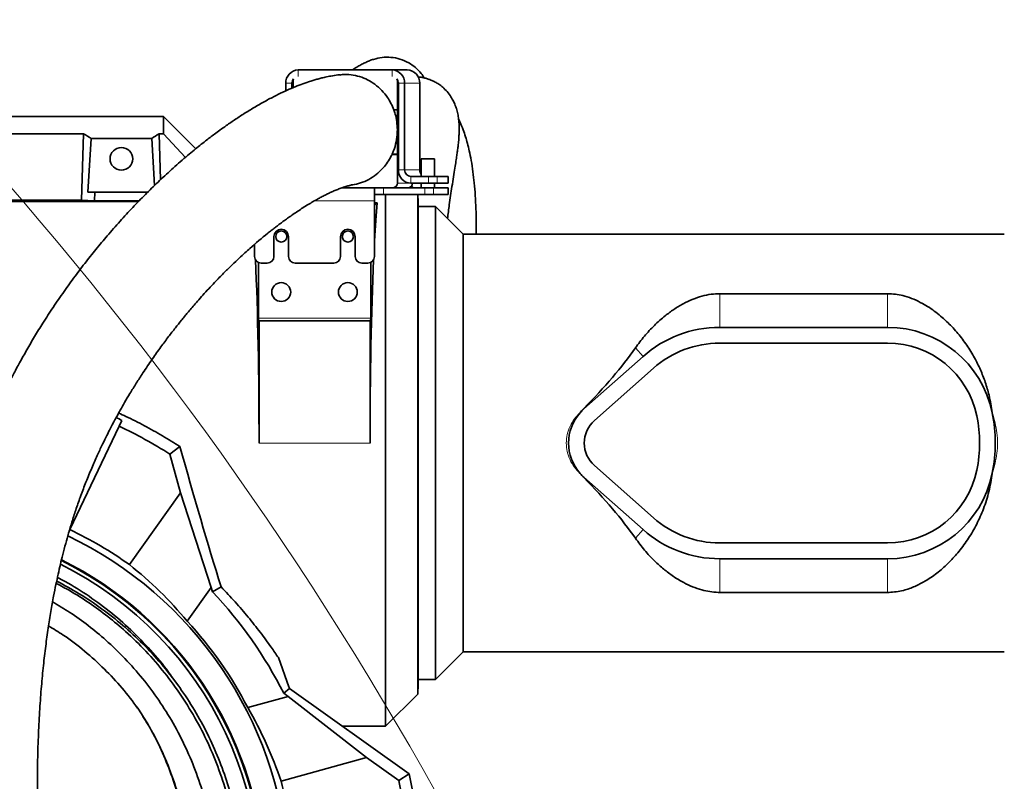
# Model space of a CAD drawing. Header units: millimetres. Extents: x 0 to 14900, y 0 to 10500.
# Tile 23 of 59: x 3812 to 4256, y 6656 to 6998. Entities that reach past the tile are written whole.
import ezdxf

# ---------------------------------------------------------------- set-up
doc = ezdxf.new("R2010")
doc.units = ezdxf.units.MM
doc.header["$LTSCALE"] = 25
doc.styles.add('SLDTEXTSTYLE0', font='TXT', dxfattribs={"width": 0.605})
doc.dimstyles.new('SLDDIMSTYLE0', dxfattribs={"dimtxt": 87.5, "dimasz": 87.5, "dimexe": 0, "dimexo": 0.0625, "dimgap": 21.875, "dimtad": 1, "dimdec": 0, "dimrnd": 1e-09, "dimzin": 12, "dimdsep": 46, "dimtxsty": 'SLDTEXTSTYLE0', "dimsah": 1, "dimcen": 0.09, "dimadec": 0, "dimazin": 3, "dimtfac": 1, "dimtofl": 0, "dimtmove": 0, "dimatfit": 3, "dimfxl": 1, "dimfrac": 2, "dimtolj": 1, "dimtzin": 12, "dimarcsym": 0})

# ---------------------------------------------------------------- blocks, each defined once
blk = doc.blocks.new('_D_5')
at = {"color": 7, "linetype": 'Continuous', "lineweight": 0}
for p, q in [((3808.18, 8212.83), (7124.13, 8212.83)), ((7086.63, 8212.83), (7086.63, 4547.83)), ((3839.08, 4547.83), (7124.13, 4547.83))]:
    blk.add_line(p, q, dxfattribs=at)
at = {"color": 7, "linetype": 'Continuous', "lineweight": 18}
for points in [[(7086.63, 8212.83), (7074.13, 8125.33), (7099.13, 8125.33)], [(7086.63, 4547.83), (7099.13, 4635.33), (7074.13, 4635.33)]]:
    blk.add_solid(points, dxfattribs=at)
at = {"color": 7, "linetype": 'Continuous', "lineweight": 18, "insert": (6973.83, 6246.65), "char_height": 87.5, "attachment_point": 1, "rotation": 90, "style": 'SLDTEXTSTYLE0'}
blk.add_mtext('3665', dxfattribs=at)

msp = doc.modelspace()

# ---------------------------------------------------------------- linework, layer by layer
at = {"color": 7, "linetype": 'Continuous', "lineweight": 35}
for p, q in [((3980.1251775, 6975.8310941), (3937.8390095, 6975.8310941)), ((3980.1251775, 6975.8310941), (3986.9655803, 6975.8310941)), ((3932.2008538, 6969.8310941), (3932.2008538, 6966.4333564)), ((3935.0199317, 6969.8310941), (3935.0199317, 6967.6678988)), ((3935.489778, 6970.8310941), (3935.489778, 6967.8736558)), ((3982.474409, 6957.9310941), (3982.474409, 6970.8310941)), ((3982.9442553, 6930.8310941), (3982.9442553, 6969.8310941)), ((3985.7633332, 6930.8310941), (3985.7633332, 6969.8310941)), ((3992.6037361, 6930.8310941), (3992.6037361, 6969.8310941)), ((3982.474409, 6957.9310941), (3980.8533016, 6957.9310941)), ((3980.8899073, 6957.8310941), (3982.474409, 6957.8310941)), ((3982.9442553, 6957.9310941), (3982.474409, 6957.9310941)), ((3982.474409, 6948.9310941), (3982.474409, 6957.8310941)), ((3982.9442553, 6957.8310941), (3982.474409, 6957.8310941)), ((3627.6568238, 6954.8310941), (3877.1787755, 6954.8310941)), ((3877.1787755, 6947.1200867), (3877.1787755, 6954.8310941)), ((3891.6655819, 6940.3442877), (3877.1787755, 6954.8310941)), ((3982.474409, 6948.9310941), (3982.4717337, 6948.9310941)), ((3982.4719687, 6948.8310941), (3982.474409, 6948.8310941)), ((3982.5370062, 6948.9310941), (3982.474409, 6948.9310941)), ((3982.474409, 6937.9310941), (3982.474409, 6948.8310941)), ((3982.5320933, 6948.8310941), (3982.474409, 6948.8310941)), ((3685.1700312, 6947.1200867), (3841.1875197, 6947.1200867)), ((3840.2845384, 6917.2770066), (3841.1875197, 6947.1200867)), ((3844.5286903, 6944.9441861), (3843.0694795, 6920.8310941)), ((3844.5286903, 6944.9441861), (3871.8288607, 6944.9441861)), ((3871.8288607, 6944.9441861), (3873.1067817, 6923.8268622)), ((3875.7969407, 6926.4010434), (3875.1700312, 6947.1200867)), ((3875.1700312, 6947.1200867), (3877.1787755, 6947.1200867)), ((3886.9912569, 6936.4478568), (3877.1787755, 6947.1200867)), ((3980.0771296, 6937.8310941), (3982.474409, 6937.8310941)), ((3982.474409, 6937.9310941), (3980.1229376, 6937.9310941)), ((3982.9442553, 6937.9310941), (3982.474409, 6937.9310941)), ((3982.474409, 6924.8310941), (3982.474409, 6937.8310941)), ((3982.9442553, 6937.8310941), (3982.474409, 6937.8310941)), ((3993.2312293, 6935.8310941), (3993.2312293, 6927.8310941)), ((3993.2312293, 6935.8310941), (3996.2312293, 6935.8310941)), ((3996.2312293, 6935.8310941), (3999.2312293, 6935.8310941)), ((3999.2312293, 6927.8310941), (3999.2312293, 6935.8310941)), ((3996.5697983, 6927.8310941), (3988.5824111, 6927.8310941)), ((3996.5697983, 6927.8310941), (4000.4149366, 6927.8310941)), ((4000.4149366, 6927.8310941), (4005.2032186, 6927.8310941)), ((4005.2032186, 6927.8310941), (4005.3841408, 6927.8310941)), ((4005.3841408, 6924.8310941), (4005.3841408, 6927.8310941)), ((3972.1787755, 6922.8310941), (3957.6839279, 6922.8310941)), ((3972.1787755, 6922.8310941), (3972.1787755, 6916.8310941)), ((3972.1787755, 6922.8310941), (3976.2048359, 6922.8310941)), ((3976.2048359, 6922.8310941), (3994.8596976, 6922.8310941)), ((3996.5697983, 6924.8310941), (3988.5824111, 6924.8310941)), ((3989.6787755, 6922.8310941), (3988.9137299, 6923.5961397)), ((3993.2312293, 6924.8310941), (3993.2312293, 6922.8310941)), ((3994.8596976, 6922.8310941), (3998.7048359, 6922.8310941)), ((4000.4149366, 6924.8310941), (3996.5697983, 6924.8310941)), ((3998.7048359, 6922.8310941), (4005.2032186, 6922.8310941)), ((3999.2312293, 6922.8310941), (3999.2312293, 6924.8310941)), ((4000.4149366, 6924.8310941), (4005.2032186, 6924.8310941)), ((4005.3841408, 6924.8310941), (4005.2032186, 6924.8310941)), ((4005.2032186, 6922.8310941), (4005.3841408, 6922.8310941)), ((4005.3841408, 6919.8310941), (4005.3841408, 6922.8310941)), ((3843.0694795, 6920.8310941), (3846.1655794, 6920.8310941)), ((3846.0474555, 6916.9271586), (3846.1655794, 6920.8310941)), ((3870.1919716, 6920.8310941), (3846.1655794, 6920.8310941)), ((3976.2048359, 6919.8310941), (3972.1787755, 6919.8310941)), ((3976.2048359, 6919.8310941), (3994.8596976, 6919.8310941)), ((3977.1787755, 6680.3310941), (3977.1787755, 6919.8310941)), ((3991.6257129, 6694.7780316), (3991.6257129, 6919.8310941)), ((3991.8654984, 6916.3087769), (3991.6809016, 6919.8310941)), ((3998.7048359, 6919.8310941), (3994.8596976, 6919.8310941)), ((3998.7048359, 6919.8310941), (4005.2032186, 6919.8310941)), ((4005.3841408, 6919.8310941), (4005.2032186, 6919.8310941)), ((3639.6787755, 6916.6522523), (3865.9538717, 6916.6522523)), ((3840.2845384, 6917.2770066), (3686.0730126, 6917.2770066)), ((3846.0474555, 6916.9271586), (3840.2845384, 6917.2770066)), ((3866.2225268, 6916.9271586), (3846.0474555, 6916.9271586)), ((3972.1787755, 6891.8310941), (3972.1787755, 6916.8310941)), ((3973.3212196, 6915.9735382), (3972.1787755, 6915.9735382)), ((3973.3212196, 6915.9735382), (3972.1787755, 6914.8310941)), ((3991.8654984, 6916.3087769), (3991.8654984, 6699.3534113)), ((3999.6787784, 6914.3310941), (3991.8654984, 6914.3310941)), ((4012.1787784, 6901.8310941), (3999.6787784, 6914.3310941)), ((3999.6787784, 6914.3310941), (3999.6787784, 6701.3310941)), ((3926.8787755, 6900.8310941), (3926.8787755, 6891.8310941)), ((3933.4787755, 6891.8310941), (3933.4787755, 6900.8310941)), ((3956.8787755, 6900.8310941), (3956.8787755, 6891.8310941)), ((3963.4787755, 6891.8310941), (3963.4787755, 6900.8310941)), ((4255.8317103, 6901.8310941), (4012.1787784, 6901.8310941)), ((4012.1787784, 6713.8310941), (4012.1787784, 6901.8310941)), ((3918.1787755, 6897.2672164), (3918.1787755, 6891.8310941)), ((3919.8905327, 6864.0310941), (3919.8905327, 6889.1217712)), ((3921.1787755, 6888.8310941), (3923.8787755, 6888.8310941)), ((3936.4787755, 6888.8310941), (3953.8787755, 6888.8310941)), ((3966.4787755, 6888.8310941), (3969.1787755, 6888.8310941)), ((3970.4670183, 6889.1217712), (3970.4670183, 6864.0310941)), ((4203.2746963, 6875.0707273), (4127.6787784, 6875.0707273)), ((3920.1787755, 6862.8310941), (3919.953422, 6862.8310941)), ((3920.1787755, 6862.8310941), (3920.1787755, 6807.8310941)), ((3970.1787755, 6862.8310941), (3920.1787755, 6862.8310941)), ((3970.1787755, 6807.8310941), (3970.1787755, 6862.8310941)), ((3970.4041289, 6862.8310941), (3970.1787755, 6862.8310941)), ((4203.2746963, 6859.9310941), (4127.6787784, 6859.9310941)), ((4203.2746963, 6852.8310941), (4127.6787784, 6852.8310941)), ((4093.1282521, 6846.8268776), (4066.5177258, 6823.2497724)), ((4097.8366731, 6841.512673), (4071.2261468, 6817.9355678)), ((4250.4032912, 6821.4511783), (4250.391661, 6821.5058885)), ((3857.1963277, 6815.4257095), (3858.4372449, 6818.0273465)), ((3857.1963277, 6815.4257095), (3834.9865865, 6768.8620187)), ((3884.5728649, 6806.2632604), (3880.0408869, 6802.894227)), ((3880.0408869, 6802.894227), (3884.8770624, 6785.4555414)), ((4064.7722863, 6794.1562998), (4066.4098354, 6792.2906443)), ((4071.2261468, 6797.7266205), (4097.8366731, 6774.1495153)), ((4250.391661, 6794.1562998), (4250.4032912, 6794.21101)), ((4066.5177258, 6792.4124158), (4093.1282521, 6768.8353106)), ((3884.8770624, 6785.4555414), (3861.7824299, 6753.0780607)), ((3884.8770624, 6785.4555414), (3898.6662124, 6742.7933873)), ((3834.9865865, 6768.8620187), (3834.7217977, 6768.3068775)), ((4127.6787784, 6762.8310941), (4203.2746963, 6762.8310941)), ((4127.6787784, 6755.7310941), (4203.2746963, 6755.7310941)), ((3887.8406548, 6727.6165152), (3898.6662124, 6742.7933873)), ((3899.1910291, 6740.9009593), (3898.6662124, 6742.7933873)), ((3903.0571533, 6743.0742648), (3899.1910291, 6740.9009593)), ((4127.6787784, 6740.591461), (4203.2746963, 6740.591461)), ((3999.6787784, 6701.3310941), (4012.1787784, 6713.8310941)), ((4012.1787784, 6713.8310941), (4255.8317103, 6713.8310941)), ((3928.9153803, 6711.1998107), (3933.533954, 6698.0187578)), ((3883.8797558, 6698.5035336), (3881.3593135, 6701.9993215)), ((3991.8654984, 6701.3310941), (3999.6787784, 6701.3310941)), ((3933.8651682, 6697.3718376), (3931.2873394, 6695.1550302)), ((3933.8651682, 6697.3718376), (3987.7471378, 6658.9382022)), ((3991.6257129, 6694.7780316), (3991.8654984, 6699.3534113)), ((3933.2638465, 6693.7452013), (3915.0872263, 6688.7043784)), ((3933.2638465, 6693.7452013), (3931.2873394, 6695.1550302)), ((3933.2638465, 6693.7452013), (3968.6369909, 6666.1963228)), ((3977.1787755, 6680.3310941), (3991.6257129, 6694.7780316)), ((3864.7508589, 6689.4893809), (3865.4428016, 6688.4096716)), ((3957.7554094, 6680.3310941), (3977.1787755, 6680.3310941)), ((3958.3654678, 6679.8959437), (3958.6381847, 6680.3310941)), ((3930.1008149, 6655.5092953), (3968.6369909, 6666.1963228)), ((3968.6369909, 6666.1963228), (3983.1045879, 6655.8766861)), ((3987.7471378, 6658.9382022), (3983.1045879, 6655.8766861))]:
    msp.add_line(p, q, dxfattribs=at)
at = {"color": 8, "linetype": 'Continuous', "lineweight": 18}
for p, q in [((3937.8390095, 6975.8310941), (3937.8390095, 6972.8310941)), ((3980.1251775, 6972.8310941), (3980.1251775, 6975.8310941)), ((3935.0199317, 6969.8310941), (3932.2008538, 6969.8310941)), ((3935.0199317, 6969.8310941), (3935.489778, 6969.8310941)), ((3982.474409, 6970.8310941), (3982.7830296, 6970.8310941)), ((3985.7633332, 6969.8310941), (3982.9442553, 6969.8310941)), ((3985.7633332, 6969.8310941), (3992.6037361, 6969.8310941)), ((3982.9442553, 6930.8310941), (3985.7633332, 6930.8310941)), ((3985.7633332, 6930.8310941), (3992.6037361, 6930.8310941)), ((3988.5824111, 6927.8310941), (3988.5824111, 6924.8310941)), ((3996.5697983, 6924.8310941), (3996.5697983, 6927.8310941)), ((4000.4149366, 6927.8310941), (4000.4149366, 6924.8310941)), ((4005.2032186, 6924.8310941), (4005.2032186, 6927.8310941)), ((3976.2048359, 6922.8310941), (3976.2048359, 6919.8310941)), ((3982.474409, 6924.8310941), (3988.5824111, 6924.8310941)), ((3994.8596976, 6919.8310941), (3994.8596976, 6922.8310941)), ((3998.7048359, 6922.8310941), (3998.7048359, 6919.8310941)), ((4005.2032186, 6919.8310941), (4005.2032186, 6922.8310941)), ((3972.1787755, 6916.8310941), (3945.0232541, 6916.8310941)), ((4127.6787784, 6875.0707273), (4127.6787784, 6859.9310941)), ((4203.2746963, 6875.0707273), (4203.2746963, 6859.9310941)), ((3919.8905327, 6864.0310941), (3970.4670183, 6864.0310941)), ((4089.6923947, 6850.7047911), (4093.1282521, 6846.8268776)), ((4066.4098354, 6823.371544), (4066.5177258, 6823.2497724)), ((4250.4032912, 6821.4511783), (4250.402879, 6821.4510941)), ((3920.1787755, 6807.8310941), (3970.1787755, 6807.8310941)), ((4250.4032912, 6794.21101), (4250.402879, 6794.2110941)), ((4066.4098354, 6792.2906443), (4066.5177258, 6792.4124158)), ((4089.6923947, 6764.9573972), (4093.1282521, 6768.8353106)), ((4127.6787784, 6740.591461), (4127.6787784, 6755.7310941)), ((4203.2746963, 6740.591461), (4203.2746963, 6755.7310941))]:
    msp.add_line(p, q, dxfattribs=at)
at = {"color": 7, "linetype": 'Continuous', "lineweight": 35}
for centre, radius in [((3858.1787755, 6935.8310941), 5.1), ((3930.1787755, 6900.8310941), 2.5), ((3960.1787755, 6900.8310941), 2.5), ((3930.1787755, 6875.8310941), 4.25), ((3960.1787755, 6875.8310941), 4.25)]:
    msp.add_circle(centre, radius, dxfattribs=at)
at = {"color": 7, "linetype": 'Continuous', "lineweight": 18}
for centre, radius, start, end in [((3758.1787755, 5327.8310941), 2885, 5.1408816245, 155.0967180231), ((2598.107748, 5868.7728145), 1605.01, 2.158644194, 57.8424797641)]:
    msp.add_arc(centre, radius, start, end, dxfattribs=at)
at = {"color": 7, "linetype": 'Continuous', "lineweight": 35}
for centre, radius, start, end in [((3938.0257373, 6970.0065608), 5.8275257, 91.836206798, 181.725435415), ((3979.9384497, 6970.0065608), 5.8275257, 358.274564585, 88.163793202), ((3986.7788526, 6970.0065608), 5.8275257, 358.274564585, 88.163793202), ((3938.1293704, 6969.8437046), 3.1094643, 139.968130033, 180.232365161), ((3937.5880608, 6970.8343991), 2.0982855, 151.246772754, 180.090244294), ((3979.8348166, 6969.8437046), 3.1094643, 359.767634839, 40.031869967), ((3980.3761262, 6970.8343991), 2.0982855, 359.909755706, 28.753227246), ((3988.7691388, 6930.6556275), 5.8275257, 178.274564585, 268.163793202), ((3988.6757749, 6930.7433608), 2.9137628, 178.274564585, 268.163793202), ((3995.7179249, 6930.818863), 3.1142129, 179.77496891, 217.013001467), ((3980.5327812, 6924.7726052), 1.9425086, 271.836206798, 1.725435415), ((3987.3731841, 6924.7726052), 1.9425086, 271.836206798, 1.725435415), ((3930.1787755, 6900.8310941), 3.3, 360, 180), ((3960.1787755, 6900.8310941), 3.3, 360, 180), ((3921.1787755, 6891.8310941), 3, 180, 270), ((3923.8787755, 6891.8310941), 3, 270, 0), ((3936.4787755, 6891.8310941), 3, 180, 270), ((3953.8787755, 6891.8310941), 3, 270, 360), ((3966.4787755, 6891.8310941), 3, 180, 270), ((3969.1787755, 6891.8310941), 3, 270, 0), ((4127.6787784, 6807.8310941), 52.1, 90, 131.541158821), ((4203.2746963, 6811.8310941), 48.1, 11.603582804, 90), ((4127.6787784, 6807.8310941), 45, 90, 131.541158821), ((4203.2746963, 6811.8310941), 41, 11.536959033, 90), ((4080.1787784, 6807.8310941), 20.6, 138.407756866, 221.592243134), ((4080.1787784, 6807.8310941), 20.6, 131.541158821, 138.407756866), ((4203.2746963, 6811.8310941), 48.1, 11.536959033, 11.603582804), ((4183.6787784, 6807.8310941), 68.1, 348.463040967, 11.536959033), ((4080.1787784, 6807.8310941), 13.5, 131.541158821, 228.458841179), ((4183.6787784, 6807.8310941), 61, 348.463040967, 11.536959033), ((3758.1787755, 6607.8310941), 230, 58.005674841, 64.5), ((4080.1787784, 6807.8310941), 20.6, 221.592243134, 228.458841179), ((4203.2746963, 6803.8310941), 41, 270, 348.463040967), ((4203.2746963, 6803.8310941), 48.1, 270, 348.396417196), ((4203.2746963, 6803.8310941), 48.1, 348.396417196, 348.463040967), ((4127.6787784, 6807.8310941), 45, 228.458841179, 270), ((3758.1787755, 6607.8310941), 178.4107578, 54.5, 64.5), ((4127.6787784, 6807.8310941), 52.1, 228.458841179, 270), ((3758.1787755, 6607.8310941), 175.4759222, 4.281332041, 64.366850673), ((3758.1787755, 6607.8310941), 164.2096311, 345.394122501, 63.608153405), ((3758.1787755, 6607.8310941), 164.5240778, 4.200195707, 63.629971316), ((3758.1787755, 6607.8310941), 162.5, 347.198907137, 63.480566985), ((3758.1787755, 6607.8310941), 193.8866801, 26.768481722, 43.340139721), ((3758.1787755, 6607.8310941), 176.5240778, 27.267348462, 42.732651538), ((3758.1787755, 6607.8310941), 197.1883701, 27.00622775, 27.217403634), ((3758.1787755, 6607.8310941), 235.1883701, 3.43525486, 12.550666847), ((3758.1787755, 6607.8310941), 178.4107578, 5.5, 15.5), ((3758.1787755, 6607.8310941), 230, 5.5, 12.057538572)]:
    msp.add_arc(centre, radius, start, end, dxfattribs=at)
for centre, major_axis, ratio, start_param, end_param in [((3805.6316874, 6807.8310941), (13.289428, 146.8018055), 0.5742046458, 5.966267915, 6.0097856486), ((3910.7258636, 6807.8310941), (-13.289428, 146.8018055), 0.5742046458, 0.2733996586, 0.3169173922), ((3976.8607673, 6807.8310941), (0, 127.5), 0.0524077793, 0.5582638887, 0.7763614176), ((3913.4967836, 6807.8310941), (0, 127.5), 0.0524077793, 4.7123889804, 5.4159048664), ((3976.8607673, 6807.8310941), (0, 127.5), 0.0524077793, 0.8672804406, 1.5707963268), ((3919.953422, 6864.0310941), (0, 1.2), 0.0524077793, 1.5707963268, 3.1415926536), ((3970.4041289, 6864.0310941), (0, 1.2), 0.0524077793, 3.1415926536, 4.7123889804), ((3971.3800408, 6807.8310941), (129.3922454, 85.1432466), 0.3078429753, 5.3160567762, 5.6235817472), ((3755.2264868, 6609.2392636), (210.2377102, -100.2782438), 0.9999013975, 1.5567532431, 1.5691774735), ((3891.0717269, 6807.8310941), (-35.4527488, 127.4874333), 0.0504918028, 1.5690531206, 2.0894974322), ((3971.3800408, 6807.8310941), (129.3922454, -85.1432466), 0.3078429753, 0.65960356, 0.967128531), ((3750.5457398, 6613.2756856), (145.6469971, -103.8889934), 0.9986257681, 1.3143599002, 1.5183645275), ((3760.6843659, 6598.7962269), (-47.8095136, 172.3955368), 0.9986257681, 4.7648207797, 4.968825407)]:
    msp.add_ellipse(centre, major_axis=major_axis, ratio=ratio, start_param=start_param, end_param=end_param, dxfattribs=at)
for points, knots in [([(3994.6440383, 6972.2472962), (3994.180247, 6972.9202819), (3992.9986587, 6974.6348287), (3990.6696411, 6976.9457327), (3987.5059227, 6979.2419883), (3983.7017037, 6980.9142517), (3979.5546105, 6981.6670783), (3975.6740897, 6981.563563), (3972.3757464, 6980.8581244), (3969.9643735, 6980.0298516), (3968.1922271, 6979.2834376), (3966.4157964, 6978.400829), (3964.5884719, 6977.3428987), (3963.2339572, 6976.4952304), (3962.4658032, 6975.9301894), (3962.3310866, 6975.8310941)], [0, 0, 0, 0, 0.0642011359, 0.1635634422, 0.2604407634, 0.3731507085, 0.485253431, 0.5962744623, 0.7043066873, 0.7568059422, 0.8104620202, 0.86596398, 0.9233077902, 0.9865499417, 1, 1, 1, 1]), ([(3956.5032634, 6973.6508048), (3956.2294544, 6973.6261574), (3954.8758956, 6973.5043141), (3952.7597156, 6973.138112), (3950.1716838, 6972.6308406), (3948.0411511, 6972.1251656), (3946.1697283, 6971.6303234), (3944.3421117, 6971.0979569), (3941.9718916, 6970.3462002), (3939.0451699, 6969.3126061), (3935.5286134, 6967.9180243), (3931.7952433, 6966.2800925), (3927.7084574, 6964.3140774), (3923.2588009, 6961.9803142), (3918.6238295, 6959.3470494), (3914.0173882, 6956.5356428), (3909.6354676, 6953.690393), (3905.8479869, 6951.0956884), (3902.7100951, 6948.8556807), (3900.280117, 6947.0683065), (3898.1144566, 6945.436468), (3895.9186998, 6943.7457755), (3893.5106354, 6941.8467885), (3890.8081773, 6939.6595696), (3887.866053, 6937.2119283), (3884.734262, 6934.5275552), (3881.5583498, 6931.721837), (3878.4593203, 6928.9034075), (3875.450826, 6926.0902069), (3872.5353427, 6923.2903212), (3868.7274514, 6919.5384969), (3863.9844959, 6914.686519), (3858.2464185, 6908.5125421), (3852.7023696, 6902.2319464), (3847.395352, 6895.9137699), (3842.2629327, 6889.4950649), (3837.2641517, 6882.9219785), (3832.3186305, 6876.0834848), (3827.5126303, 6869.0799889), (3823.7191052, 6863.2381476), (3820.9405349, 6858.7818505), (3819.1125417, 6855.7797111), (3817.341912, 6852.8020749), (3815.6282166, 6849.8511741), (3813.9714967, 6846.9302088), (3812.4255743, 6844.1392454), (3811.0827401, 6841.6596112), (3810.0498299, 6839.7155715), (3809.3126778, 6838.3087676), (3808.6994164, 6837.1271765), (3808.0054553, 6835.7770529), (3807.0935093, 6833.9787578), (3805.795108, 6831.3721694), (3804.0731153, 6827.8214087), (3801.9035335, 6823.173889), (3799.3472918, 6817.430599), (3796.602728, 6810.8755471), (3793.8941936, 6803.9254689), (3791.4718138, 6797.2313642), (3789.3512321, 6790.9208986), (3787.5032473, 6785.0201894), (3785.9006351, 6779.5473592), (3784.4787594, 6774.3762038), (3783.2297209, 6769.5465433), (3782.1065847, 6764.9398848), (3781.0702541, 6760.4435338), (3780.0519286, 6755.7563888), (3778.8094665, 6749.6526282), (3777.3825569, 6741.9395948), (3775.8424198, 6732.418718), (3774.4085188, 6722.0311932), (3773.2236579, 6711.64362), (3772.2652466, 6701.3107176), (3771.5112983, 6691.0694305), (3770.9161123, 6680.073033), (3770.5123397, 6668.2464161), (3770.3391461, 6655.6025444), (3770.4323257, 6642.1661807), (3770.8164243, 6628.0502518), (3771.5001787, 6613.2876049), (3772.4819512, 6598.0025072), (3773.7504033, 6582.228185), (3775.3196038, 6566.0048234), (3776.696248, 6553.1905598), (3777.6346631, 6545.7831197), (3777.8673459, 6543.9464232)], [0, 0, 0, 0, 0.002282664, 0.0112842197, 0.0187885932, 0.0246362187, 0.0299911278, 0.035534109, 0.0412689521, 0.0519396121, 0.0631590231, 0.0752845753, 0.0887242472, 0.1038185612, 0.1199982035, 0.1356751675, 0.1506155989, 0.1647451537, 0.1746302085, 0.1830112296, 0.189886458, 0.1971363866, 0.2059209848, 0.2150543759, 0.2254320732, 0.2367767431, 0.247959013, 0.2588542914, 0.2694534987, 0.279748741, 0.2897332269, 0.3098840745, 0.3303213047, 0.3512264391, 0.3698115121, 0.3877998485, 0.4059182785, 0.4243835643, 0.4431200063, 0.4611881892, 0.4685770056, 0.4757811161, 0.4828015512, 0.4896394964, 0.4962962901, 0.5027689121, 0.5083969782, 0.5127225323, 0.5155032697, 0.5175364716, 0.5203548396, 0.5241836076, 0.529012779, 0.5368280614, 0.5463020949, 0.5573933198, 0.5710804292, 0.5842955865, 0.5964960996, 0.607715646, 0.6179927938, 0.6273614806, 0.6358509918, 0.6442020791, 0.6515446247, 0.6586954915, 0.6663103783, 0.6743874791, 0.6881887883, 0.7031697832, 0.7193518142, 0.7367636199, 0.7513791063, 0.7671001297, 0.7839787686, 0.8020241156, 0.8216025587, 0.842399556, 0.8644172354, 0.8876701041, 0.9121574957, 0.9373784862, 0.9636936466, 0.990997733, 1, 1, 1, 1]), ([(3980.8533016, 6957.9310941), (3980.4580164, 6958.8981735), (3979.6609414, 6960.8482457), (3977.872022, 6963.8099534), (3975.4886422, 6966.7620986), (3972.4723052, 6969.411759), (3969.1040189, 6971.4847073), (3965.4941563, 6972.9571643), (3961.6328311, 6973.723068), (3958.5787608, 6973.9854943), (3956.8892056, 6973.6424763), (3956.5170725, 6973.5669248)], [0, 0, 0, 0, 0.0971065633, 0.1958110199, 0.3233346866, 0.4545492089, 0.5775196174, 0.7037827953, 0.8314820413, 0.9628830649, 1, 1, 1, 1]), ([(4005.0814519, 6908.9284206), (4005.3336731, 6910.9946274), (4005.9388747, 6915.9524631), (4006.9020297, 6922.3042624), (4007.7562511, 6927.7636735), (4008.3646934, 6931.5842144), (4008.8551335, 6934.7013187), (4009.2348381, 6937.1931167), (4009.4969264, 6939.030366), (4009.674538, 6940.3820328), (4009.7936208, 6941.3557669), (4009.9099647, 6942.3818115), (4010.0353197, 6943.6112934), (4010.1655477, 6945.1448164), (4010.274384, 6946.9410077), (4010.3277379, 6948.7494318), (4010.3145694, 6950.549837), (4010.23924, 6952.1078515), (4010.0946434, 6953.62614), (4009.9132351, 6954.9210561), (4009.6879716, 6956.1357214), (4009.4136957, 6957.3077039), (4009.0642326, 6958.5364872), (4008.5547121, 6960.0131138), (4007.7352946, 6961.8749421), (4006.6131124, 6963.8642347), (4004.9599067, 6966.0947753), (4003.0197005, 6968.0171398), (4001.180355, 6969.4115928), (3999.5683959, 6970.388257), (3997.9789419, 6971.1639307), (3996.4148808, 6971.7662723), (3994.7639838, 6972.2479127), (3993.2518638, 6972.5689399), (3992.2719734, 6972.6834708), (3991.7910052, 6972.739687)], [0, 0, 0, 0, 0.0578181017, 0.1387337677, 0.1858819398, 0.2310395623, 0.2712257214, 0.3065357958, 0.3366856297, 0.3527867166, 0.3667245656, 0.3795611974, 0.3963844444, 0.4180491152, 0.4448879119, 0.4760001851, 0.5040398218, 0.5342145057, 0.5562641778, 0.5765227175, 0.5963569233, 0.6157190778, 0.6345634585, 0.6587953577, 0.6884980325, 0.7239444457, 0.7655824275, 0.804702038, 0.8379286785, 0.8666327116, 0.893619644, 0.9187358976, 0.9430253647, 0.9720346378, 1, 1, 1, 1]), ([(3982.4717337, 6948.9310941), (3982.419957, 6950.1127733), (3982.3153211, 6952.5008334), (3981.6836366, 6955.4795309), (3981.0951899, 6957.2229081), (3980.8899073, 6957.8310941)], [0, 0, 0, 0, 0.3894293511, 0.7869993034, 1, 1, 1, 1]), ([(4018.0212202, 6901.8310941), (4018.0263829, 6903.6180538), (4018.0376046, 6907.5022008), (4017.8855293, 6913.3401559), (4017.5858716, 6919.2992883), (4017.1352319, 6924.8508924), (4016.5304933, 6930.1480629), (4015.7949164, 6934.957918), (4014.9493486, 6939.2119493), (4014.0864366, 6942.7280338), (4013.153375, 6945.9352819), (4012.0555226, 6949.0911079), (4011.0385806, 6951.6541002), (4010.3121487, 6953.0879293), (4010.094483, 6953.5175572)], [0, 0, 0, 0, 0.0833744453, 0.1812232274, 0.2810812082, 0.379318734, 0.4688690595, 0.568832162, 0.6560038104, 0.7307898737, 0.799538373, 0.8767975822, 0.9630840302, 1, 1, 1, 1]), ([(3980.1229376, 6937.9310941), (3980.3454499, 6938.4465811), (3981.1104259, 6940.2187764), (3982.0318591, 6943.4643074), (3982.44352, 6946.6406381), (3982.4669829, 6948.4471997), (3982.4719687, 6948.8310941)], [0, 0, 0, 0, 0.1509768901, 0.5190442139, 0.8977968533, 1, 1, 1, 1]), ([(3982.9442553, 6947.9452861), (3982.8996291, 6947.9889777), (3982.7974767, 6948.0889904), (3982.6766616, 6948.2642884), (3982.5878255, 6948.467849), (3982.5456637, 6948.6269101), (3982.5325344, 6948.7593163), (3982.5321745, 6948.8178748), (3982.5320933, 6948.8310941)], [0, 0, 0, 0, 0.26210729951, 0.5999804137, 0.74359104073, 0.88855113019, 0.97484098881, 1, 1, 1, 1]), ([(3982.5370062, 6948.9310941), (3982.5479526, 6949.0015533), (3982.576628, 6949.186128), (3982.7139191, 6949.510222), (3982.8489022, 6949.6640052), (3982.9442553, 6949.7726389)], [0, 0, 0, 0, 0.1534570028, 0.4019954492, 1, 1, 1, 1]), ([(3961.6962631, 6924.0929338), (3962.1583469, 6924.1274597), (3963.9195196, 6924.2590503), (3966.9218409, 6925.2173473), (3970.5292046, 6926.9233813), (3973.8380263, 6929.3178577), (3976.4903599, 6932.0329214), (3978.5958206, 6934.9073293), (3979.5804705, 6936.8508027), (3980.0771296, 6937.8310941)], [0, 0, 0, 0, 0.0592219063, 0.2257166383, 0.3970403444, 0.5635211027, 0.73483402, 0.8662498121, 1, 1, 1, 1]), ([(3827.3116904, 6550.9254764), (3827.0397912, 6552.9582626), (3825.9946079, 6560.7723125), (3824.4865234, 6574.3800521), (3822.8715881, 6591.4026214), (3821.6818463, 6607.7517072), (3820.8759377, 6623.3102363), (3820.4249386, 6638.0124618), (3820.2846686, 6651.8099481), (3820.4172647, 6664.6983612), (3820.7906208, 6676.6879988), (3821.3725731, 6687.7901483), (3822.1313012, 6698.0270614), (3823.0357758, 6707.4760282), (3824.0611762, 6716.2263929), (3825.1864355, 6724.3537565), (3826.3855427, 6731.8740221), (3827.5573883, 6738.3826051), (3828.664137, 6743.9664117), (3829.6791214, 6748.7122939), (3830.7127524, 6753.2242508), (3831.8385698, 6757.8307163), (3833.063092, 6762.5115552), (3834.4319288, 6767.3979684), (3835.9378599, 6772.423273), (3837.6782312, 6777.8281221), (3839.6831881, 6783.592382), (3841.9744134, 6789.6704281), (3844.4394094, 6795.7164499), (3846.8968838, 6801.3316696), (3849.1411548, 6806.1681909), (3851.0902497, 6810.1751798), (3852.7043341, 6813.3718636), (3853.9699474, 6815.8080408), (3855.0724965, 6817.8870751), (3856.2749282, 6820.111635), (3857.8240216, 6822.9086719), (3859.7880038, 6826.3485441), (3862.1823671, 6830.3945926), (3864.9174503, 6834.831944), (3868.266725, 6840.039832), (3871.961702, 6845.506811), (3875.8293472, 6850.9391161), (3879.296204, 6855.5962509), (3882.385169, 6859.5907872), (3884.7254204, 6862.5193489), (3886.4500949, 6864.6307028), (3887.7556778, 6866.2076583), (3889.2521939, 6867.9887904), (3891.053455, 6870.0946656), (3893.1762293, 6872.5243756), (3895.6003832, 6875.2317515), (3898.1868026, 6878.042119), (3901.2429243, 6881.2708573), (3904.5495307, 6884.6468015), (3908.0028456, 6888.0391798), (3911.054182, 6890.93466), (3913.7038089, 6893.372843), (3918.0314727, 6897.2495309), (3921.993922, 6900.5961884), (3925.703645, 6903.5553668), (3927.2687558, 6904.7790229), (3928.7786562, 6905.9361241), (3930.2442847, 6907.037407), (3931.7893405, 6908.1755101), (3933.5296254, 6909.4287053), (3935.5023229, 6910.8099134), (3937.6862855, 6912.2894429), (3939.9907584, 6913.7921956), (3942.3064898, 6915.2370373), (3944.4770507, 6916.5293661), (3946.4216731, 6917.6341599), (3948.2140533, 6918.6059151), (3949.8625786, 6919.4570432), (3951.4730105, 6920.2474107), (3953.0843322, 6920.9960552), (3954.802634, 6921.7423683), (3956.5710633, 6922.4467677), (3958.1147105, 6922.9971193), (3959.3160768, 6923.3794337), (3960.1702359, 6923.6265079), (3960.9389648, 6923.8234688), (3961.4348317, 6923.9392716), (3961.677068, 6923.9892233), (3961.7017551, 6924.0094167), (3961.7043444, 6924.0115347)], [0, 0, 0, 0, 0.0110235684, 0.0423747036, 0.072338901, 0.1007993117, 0.1276686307, 0.1528861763, 0.1764179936, 0.1982805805, 0.2185250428, 0.2372145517, 0.2544168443, 0.2702545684, 0.2850740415, 0.2989484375, 0.3119057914, 0.3239680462, 0.332984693, 0.3414465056, 0.3493594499, 0.3574142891, 0.3667414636, 0.3755232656, 0.3852537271, 0.3959752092, 0.4077479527, 0.4206457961, 0.4345905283, 0.4476206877, 0.4590377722, 0.4687418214, 0.4767067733, 0.4827825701, 0.487170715, 0.49266179, 0.5000742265, 0.5092700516, 0.5204176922, 0.5335635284, 0.5471210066, 0.5662910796, 0.5836078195, 0.5989697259, 0.6124001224, 0.6243987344, 0.6297871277, 0.6350763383, 0.6415516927, 0.6494130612, 0.6586676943, 0.669321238, 0.6810980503, 0.6924567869, 0.7092490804, 0.7243187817, 0.7376525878, 0.7492475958, 0.7591172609, 0.7945639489, 0.8017329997, 0.8088046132, 0.815605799, 0.8221179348, 0.8286749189, 0.8366644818, 0.8462069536, 0.8562769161, 0.8675624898, 0.879162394, 0.8898002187, 0.8994887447, 0.9082547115, 0.9171294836, 0.9251862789, 0.9341040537, 0.9440646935, 0.9549643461, 0.9658781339, 0.9731017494, 0.9795255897, 0.9852026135, 0.9914454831, 0.9991027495, 1, 1, 1, 1]), ([(4127.6787784, 6875.0707273), (4126.393216, 6875.0204921), (4123.6401512, 6874.9129121), (4119.5712856, 6874.0334095), (4115.3129258, 6872.5870759), (4111.0876405, 6870.5771163), (4106.9387171, 6868.0429468), (4102.6058845, 6864.8344137), (4098.1470948, 6860.866546), (4093.6539839, 6856.0660919), (4091.0120812, 6852.4907502), (4089.6923947, 6850.7047911)], [0, 0, 0, 0, 0.0764030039, 0.1636189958, 0.2510276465, 0.3564818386, 0.4623468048, 0.5680867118, 0.7119525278, 0.8561141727, 1, 1, 1, 1]), ([(4250.391661, 6821.5058885), (4249.9785341, 6824.1421729), (4249.2437908, 6828.8307875), (4247.3194328, 6835.255012), (4245.1333762, 6840.875398), (4242.368777, 6846.4727618), (4239.0059342, 6851.9631787), (4235.0075499, 6857.2604549), (4230.3933914, 6862.2477057), (4225.140565, 6866.8362545), (4219.9285101, 6870.2804696), (4215.1612126, 6872.6195069), (4211.3595621, 6873.972192), (4207.653301, 6874.7861057), (4205.0281115, 6875.053418), (4203.565654, 6875.067855), (4203.2746963, 6875.0707273)], [0, 0, 0, 0, 0.0987802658, 0.1756800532, 0.2527882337, 0.3297402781, 0.4185159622, 0.5075072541, 0.5963106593, 0.6942369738, 0.7920353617, 0.8478940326, 0.903654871, 0.9465379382, 0.9893636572, 1, 1, 1, 1]), ([(3884.5728649, 6806.2632604), (3881.9459993, 6807.8960585), (3876.6874889, 6811.1646251), (3868.544219, 6815.6662046), (3861.9699126, 6819.0746092), (3858.0518249, 6820.853946), (3856.9662329, 6821.3469503)], [0, 0, 0, 0, 0.294565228, 0.5896663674, 0.886308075, 1, 1, 1, 1]), ([(4066.4098354, 6823.371544), (4066.3183675, 6823.2781335), (4065.7392958, 6822.6867632), (4065.2143303, 6822.0456956), (4064.7722863, 6821.5058885)], [0, 0, 0, 0, 0.1579560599, 1, 1, 1, 1]), ([(4203.2746963, 6740.591461), (4203.7371258, 6740.5985693), (4205.3143284, 6740.6228135), (4207.9861135, 6740.9380689), (4211.8821668, 6741.8275105), (4216.1823189, 6743.4520365), (4221.1703988, 6746.1399634), (4226.1743363, 6749.6628229), (4231.0792462, 6754.082948), (4235.6292851, 6759.1504928), (4239.8128504, 6764.8756972), (4243.520164, 6771.2757707), (4246.6294886, 6778.3097354), (4249.0815205, 6785.9364535), (4249.9550157, 6791.4167792), (4250.391661, 6794.1562998)], [0, 0, 0, 0, 0.0169035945, 0.0576528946, 0.0984509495, 0.1662312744, 0.2341930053, 0.323759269, 0.4136481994, 0.5033580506, 0.600349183, 0.6975911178, 0.7944885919, 0.8972683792, 1, 1, 1, 1]), ([(4089.6923947, 6764.9573972), (4091.0425037, 6763.1335281), (4093.7427785, 6759.4857135), (4098.0621534, 6754.9107099), (4102.3910717, 6751.0018389), (4106.7241079, 6747.7401168), (4111.0716762, 6745.102095), (4115.3728325, 6743.059513), (4119.3207321, 6741.6937423), (4123.2119582, 6740.863992), (4125.9436789, 6740.6051024), (4127.4343963, 6740.5933823), (4127.6787784, 6740.591461)], [0, 0, 0, 0, 0.1470138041, 0.2940337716, 0.4131826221, 0.5324797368, 0.6514446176, 0.744306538, 0.8370184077, 0.9112875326, 0.9854568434, 1, 1, 1, 1]), ([(3829.0379976, 6745.6575559), (3832.4443695, 6743.8197091), (3839.4240143, 6740.0539672), (3849.3690817, 6733.3372574), (3858.9474302, 6725.8139756), (3867.8953789, 6717.5445598), (3876.1611857, 6708.5954781), (3883.6984297, 6699.024344), (3890.466493, 6688.8949887), (3896.4243808, 6678.2686885), (3901.5124175, 6667.2431507), (3905.7043415, 6655.887532), (3908.9723828, 6644.2773287), (3911.4011785, 6632.4538384), (3912.2398086, 6624.4592874), (3912.6591396, 6620.4618595)], [0, 0, 0, 0, 0.0737108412, 0.1510332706, 0.2283770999, 0.3057443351, 0.3831361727, 0.4605528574, 0.5379943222, 0.6154556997, 0.6929360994, 0.7696832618, 0.8464451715, 0.9232196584, 1, 1, 1, 1]), ([(3829.389758, 6747.3020533), (3830.5520072, 6746.7169228), (3835.4882585, 6744.2317831), (3843.7275261, 6738.8878377), (3854.0404095, 6731.2613885), (3863.6594195, 6722.7413077), (3872.4354163, 6713.4066049), (3878.2977921, 6706.4619423), (3880.9859911, 6702.4445321), (3881.3073767, 6701.9642335)], [0, 0, 0, 0, 0.0561148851, 0.2383285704, 0.4224638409, 0.6092364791, 0.7915177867, 0.9750750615, 1, 1, 1, 1]), ([(3828.8218133, 6744.6468834), (3830.9244684, 6743.5359713), (3836.01316, 6740.8474233), (3843.7899545, 6735.8592344), (3852.1453644, 6729.7872614), (3860.7393248, 6722.5699466), (3869.3345036, 6714.1688427), (3877.7585061, 6704.4431729), (3885.4226997, 6693.9606068), (3892.208155, 6682.8446081), (3898.0418923, 6671.1928277), (3902.8789909, 6659.1041399), (3906.7464681, 6646.526731), (3909.1662461, 6635.3580194), (3910.6130772, 6625.8080233), (3911.0678294, 6620.6102354), (3911.2954861, 6618.0081341)], [0, 0, 0, 0, 0.04516252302, 0.10929902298, 0.17531039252, 0.24132215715, 0.32238510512, 0.40344950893, 0.48564556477, 0.56899852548, 0.65079078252, 0.73315058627, 0.81637294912, 0.90076981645, 0.95032367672, 1, 1, 1, 1]), ([(3903.0571533, 6743.0742648), (3905.2031504, 6740.8184042), (3909.5087162, 6736.2924164), (3915.3866045, 6729.4102218), (3920.8234582, 6722.555247), (3925.3277814, 6716.431594), (3927.8526785, 6712.7495452), (3928.9153803, 6711.1998107)], [0, 0, 0, 0, 0.2074503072, 0.4162125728, 0.629293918, 0.843973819, 1, 1, 1, 1]), ([(3827.2111024, 6736.3288133), (3829.8118719, 6734.7736162), (3835.3533596, 6731.4599409), (3843.3557992, 6725.6846457), (3851.7046016, 6718.7935194), (3859.9220098, 6710.8610946), (3867.8855951, 6701.8223833), (3875.1481014, 6692.0885572), (3881.6653396, 6681.6739381), (3887.352533, 6670.6342273), (3892.1755542, 6659.007695), (3896.0550978, 6646.887984), (3898.4827062, 6636.1764284), (3899.9510856, 6627.1359822), (3900.4372013, 6622.288285), (3900.6805253, 6619.8617824)], [0, 0, 0, 0, 0.062901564, 0.1340250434, 0.2051507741, 0.2884795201, 0.3723502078, 0.4570360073, 0.5428316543, 0.6300215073, 0.7177873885, 0.8073513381, 0.8975331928, 0.9487104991, 1, 1, 1, 1]), ([(3865.6119666, 6688.3911435), (3863.2836724, 6691.4706835), (3858.6110633, 6697.6509536), (3850.5658159, 6706.2336886), (3841.7189665, 6714.2144436), (3833.2928307, 6720.7055683), (3827.6144589, 6724.1431413), (3825.3930223, 6725.4879547)], [0, 0, 0, 0, 0.2109966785, 0.4234452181, 0.6405815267, 0.8593918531, 1, 1, 1, 1]), ([(3889.6554979, 6607.7140713), (3889.4802391, 6610.7209949), (3889.1297395, 6616.7345305), (3888.4446301, 6625.7409195), (3887.0401294, 6636.281909), (3884.3184129, 6648.2196794), (3880.6205973, 6659.3939643), (3876.8709921, 6668.3254375), (3873.5248897, 6675.1969077), (3869.811098, 6681.9196763), (3867.0116739, 6686.2339927), (3865.6119666, 6688.3911435)], [0, 0, 0, 0, 0.105822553, 0.2116341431, 0.3173205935, 0.4793889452, 0.6414560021, 0.7305682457, 0.8196800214, 0.9098403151, 1, 1, 1, 1]), ([(3867.7839736, 6684.7565003), (3868.6218078, 6683.4792062), (3871.5100954, 6679.0759574), (3875.6703493, 6670.901467), (3880.2036436, 6660.2818439), (3883.7950154, 6649.0117566), (3886.4878861, 6637.3198953), (3887.3784738, 6629.3051143), (3887.8256165, 6625.2810843)], [0, 0, 0, 0, 0.0722925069, 0.2492158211, 0.4331442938, 0.6185158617, 0.8084659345, 1, 1, 1, 1])]:
    msp.add_open_spline(points, degree=3, knots=knots, dxfattribs=at)
at = {"color": 8, "linetype": 'Continuous', "lineweight": 18}
for points, knots in [([(4064.7722863, 6794.1562998), (4063.8782437, 6795.0622436), (4062.086212, 6796.8781304), (4060.1325302, 6800.2335151), (4058.86875, 6803.9248452), (4058.4306718, 6807.8456309), (4058.8714693, 6811.7594202), (4060.1438807, 6815.4525469), (4062.0920112, 6818.7977781), (4063.8836473, 6820.6080208), (4064.7722863, 6821.5058885)], [0, 0, 0, 0, 0.1236297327, 0.2478052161, 0.3740371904, 0.5002135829, 0.6271107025, 0.7526186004, 0.8773005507, 1, 1, 1, 1]), ([(4064.7722863, 6821.5058885), (4064.3687812, 6821.0267291), (4063.5617594, 6820.0683966), (4062.5235716, 6818.4986494), (4061.6228884, 6816.8484003), (4060.9969023, 6815.3949799), (4060.5441838, 6814.1051987), (4060.1977465, 6812.9158645), (4059.8679069, 6811.4207649), (4059.6745349, 6810.0046706), (4059.6008285, 6808.922309), (4059.5823118, 6808.38021), (4059.577644, 6808.1090504), (4059.5764577, 6807.9734562), (4059.5761516, 6807.9056574), (4059.5760702, 6807.8717577), (4059.5760475, 6807.8548078), (4059.5760406, 6807.8463329), (4059.5760383, 6807.8420954), (4059.5760374, 6807.8399767), (4059.576037, 6807.8389173), (4059.5760369, 6807.8383876), (4059.5760368, 6807.8381228), (4059.5760368, 6807.8379904), (4059.5760367, 6807.8379242), (4059.5760367, 6807.8378911), (4059.5760367, 6807.8378721), (4059.5760157, 6807.7637079), (4059.579129, 6807.1473391), (4059.6346933, 6806.0347929), (4059.8149789, 6804.6059921), (4060.072468, 6803.274101), (4060.4147783, 6801.9513875), (4061.1205255, 6799.8591264), (4062.4159204, 6797.1100458), (4063.9828959, 6795.1458145), (4064.7722863, 6794.1562998)], [0, 0, 0, 0, 0.0628198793, 0.1256415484, 0.1884650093, 0.2512902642, 0.2841890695, 0.3255996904, 0.3755206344, 0.4377050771, 0.468805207, 0.4843562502, 0.4921318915, 0.4960197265, 0.4979636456, 0.4989356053, 0.4994215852, 0.4996645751, 0.4997860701, 0.4998468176, 0.4998771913, 0.4998923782, 0.4998999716, 0.4999037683, 0.4999056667, 0.4999066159, 0.4999070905, 0.499907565, 0.5073490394, 0.5617611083, 0.6115565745, 0.6517415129, 0.6978262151, 0.748527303, 0.8733163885, 1, 1, 1, 1]), ([(4250.4032912, 6821.4511783), (4250.8574341, 6819.9467287), (4251.7547811, 6816.9740673), (4252.5726359, 6812.3866171), (4252.8845033, 6807.793325), (4252.5681925, 6803.2131705), (4251.7484241, 6798.6607741), (4250.8557917, 6795.7079031), (4250.4032912, 6794.21101)], [0, 0, 0, 0, 0.1705255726, 0.3369437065, 0.501825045, 0.6652500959, 0.8303058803, 1, 1, 1, 1]), ([(4250.4032912, 6794.21101), (4250.475685, 6794.5709869), (4250.6238549, 6795.3077599), (4250.8268947, 6796.4432622), (4251.0080495, 6797.5628264), (4251.1692767, 6798.6810243), (4251.3136676, 6799.8122074), (4251.4321389, 6800.8921675), (4251.5452561, 6802.0986134), (4251.6512772, 6803.493983), (4251.7324583, 6805.070105), (4251.77327, 6806.5309621), (4251.7962718, 6809.0074973), (4251.6731069, 6812.47479), (4251.221196, 6817.0448164), (4250.6787005, 6819.9674444), (4250.4032912, 6821.4511783)], [0, 0, 0, 0, 0.040186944, 0.082251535, 0.1261968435, 0.1642509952, 0.2058286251, 0.2509305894, 0.2830848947, 0.3383757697, 0.4039959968, 0.4557044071, 0.4982270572, 0.6748937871, 0.8349529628, 1, 1, 1, 1])]:
    msp.add_open_spline(points, degree=3, knots=knots, dxfattribs=at)

# ---------------------------------------------------------------- dimensions: what is measured, and where the dimension line sits
at = {"color": 7, "linetype": 'Continuous', "lineweight": 18}
dim = msp.add_linear_dim(base=(7086.6282924, 4547.8310941), p1=(3758.1787755, 8212.8310941), p2=(3789.078949, 4547.8310941), angle=90, dimstyle='SLDDIMSTYLE0', dxfattribs=at)
dim.commit()
dim.dimension.update_dxf_attribs({"geometry": '_D_5', "text_midpoint": (7086.6282924, 6380.3310941), "dimtype": 160})

doc.saveas('drawing.dxf')
